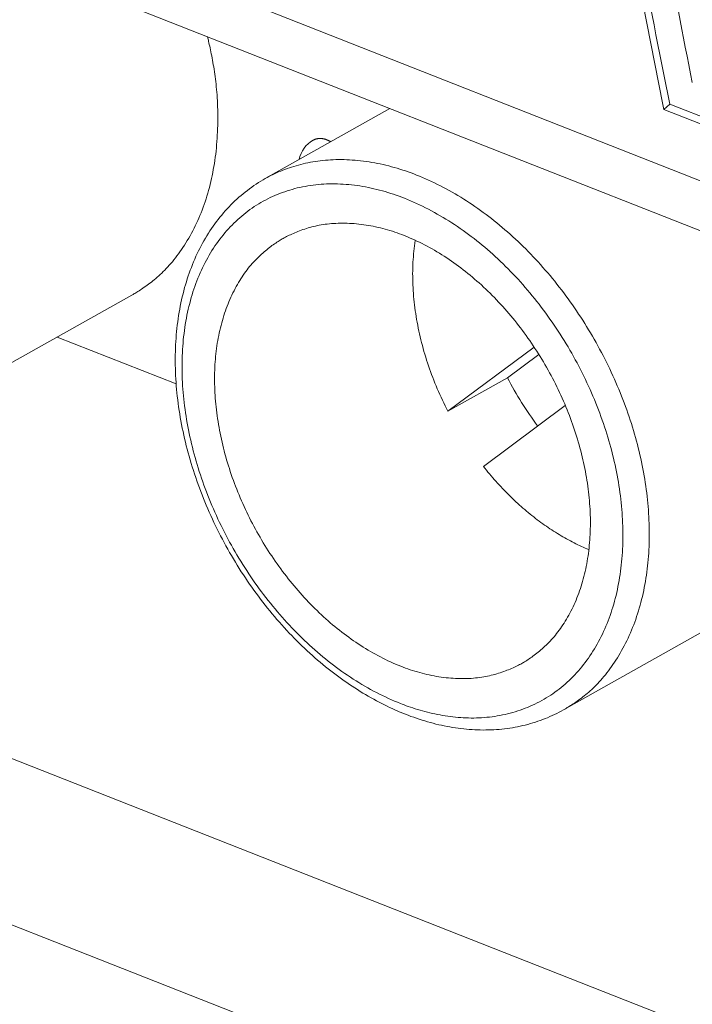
# Model space of a CAD drawing. Header units: inches. Extents: x 0 to 841, y 0 to 594.
# Tile 79 of 129: x 462.59 to 469.77, y 425.44 to 435.94. Entities that reach past the tile are written whole.
import ezdxf

# ---------------------------------------------------------------- set-up
doc = ezdxf.new("R2010")
doc.units = ezdxf.units.IN
doc.header["$LTSCALE"] = 46.255
doc.header["$MEASUREMENT"] = 0
doc.layers.get('0').update_dxf_attribs({"lineweight": 0})

msp = doc.modelspace()

# ---------------------------------------------------------------- linework, layer by layer
at = {"color": 7, "linetype": 'Continuous'}
for p, q in [((454.7503, 440.1605), (485.6008, 428.0269)), ((485.7218, 427.4461), (455.1126, 439.4848)), ((469.4626, 434.9806), (469.5244, 435.0376)), ((469.5244, 435.0376), (471.7876, 434.1475)), ((466.5378, 434.9913), (465.2079, 434.2445)), ((469.4626, 434.9806), (471.8053, 434.0593)), ((463.7847, 433.0014), (461.0479, 431.4647)), ((464.2572, 432.0547), (462.9879, 432.554)), ((468.0759, 432.4461), (467.1566, 431.7613)), ((468.1267, 432.3672), (467.7931, 432.1187)), ((467.7931, 432.1187), (467.1566, 431.7613)), ((467.5347, 431.174), (468.4089, 431.8251)), ((455.395, 430.8513), (486.0561, 418.7923)), ((471.1271, 430.1136), (468.3903, 428.5769))]:
    msp.add_line(p, q, dxfattribs=at)
at = {"color": 9, "linetype": 'Continuous'}
msp.add_line((486.0414, 417.0256), (455.3803, 429.0847), dxfattribs=at)
at = {"color": 7, "linetype": 'Continuous'}
for points in [[(464.5915, 435.7574), (464.5931, 435.7507), (464.5951, 435.7421), (464.5975, 435.7317), (464.6003, 435.7196), (464.6034, 435.7058), (464.6067, 435.6906), (464.6104, 435.6741), (464.6142, 435.6562), (464.6182, 435.6373), (464.6224, 435.6173), (464.6267, 435.5965), (464.6311, 435.5748), (464.6355, 435.5525), (464.6399, 435.5296), (464.6442, 435.5063), (464.6486, 435.4826), (464.6528, 435.4585), (464.657, 435.4341), (464.661, 435.4094), (464.6649, 435.3842), (464.6687, 435.3585), (464.6724, 435.3325), (464.6759, 435.3059), (464.6792, 435.2789), (464.6823, 435.2514), (464.6852, 435.2233), (464.688, 435.1947), (464.6905, 435.1656), (464.6927, 435.1358), (464.6947, 435.1055), (464.6965, 435.0745), (464.6979, 435.043), (464.6991, 435.0109), (464.7, 434.9784), (464.7006, 434.9454), (464.7009, 434.9121), (464.7009, 434.8785), (464.7006, 434.8447), (464.6999, 434.8107), (464.6989, 434.7765), (464.6976, 434.7422), (464.6959, 434.7079), (464.6939, 434.6736), (464.6915, 434.6394), (464.6887, 434.6053), (464.6856, 434.5714), (464.6821, 434.5376), (464.6782, 434.5041), (464.6739, 434.4707), (464.6693, 434.4376), (464.6643, 434.4046), (464.6589, 434.3719), (464.6532, 434.3394), (464.6471, 434.307), (464.6406, 434.2749), (464.6337, 434.2431), (464.6265, 434.2114), (464.6188, 434.18), (464.6109, 434.1488), (464.6025, 434.1179), (464.5938, 434.0873), (464.5847, 434.0568), (464.5753, 434.0267), (464.5655, 433.9968), (464.5553, 433.9672), (464.5447, 433.9378), (464.5338, 433.9087), (464.5226, 433.8799), (464.5109, 433.8514), (464.499, 433.8232), (464.4866, 433.7952), (464.4739, 433.7676), (464.4609, 433.7403), (464.4475, 433.7133), (464.4337, 433.6866), (464.4196, 433.6602), (464.4052, 433.6341), (464.3905, 433.6085), (464.3755, 433.5832), (464.3602, 433.5583), (464.3447, 433.5339), (464.3291, 433.5099), (464.3132, 433.4864), (464.2973, 433.4635), (464.2812, 433.4411), (464.265, 433.4192), (464.2487, 433.398), (464.2324, 433.3773), (464.2161, 433.3573), (464.1997, 433.338), (464.1835, 433.3193), (464.1672, 433.3013), (464.151, 433.284), (464.1349, 433.2672), (464.1188, 433.2511), (464.1027, 433.2355), (464.0867, 433.2205), (464.0708, 433.206), (464.055, 433.192), (464.0392, 433.1785), (464.0235, 433.1654), (464.0079, 433.1528), (463.9923, 433.1406), (463.9769, 433.1288), (463.9616, 433.1173), (463.9464, 433.1062), (463.9313, 433.0954), (463.9165, 433.0851), (463.902, 433.0751), (463.8879, 433.0656), (463.8743, 433.0566), (463.8612, 433.0481), (463.8488, 433.0401), (463.837, 433.0327), (463.826, 433.0259), (463.8158, 433.0197), (463.8065, 433.0141), (463.7982, 433.0092), (463.7909, 433.005), (463.7848, 433.0015)], [(465.7179, 434.6529), (465.7188, 434.6534), (465.7199, 434.654), (465.7212, 434.6547), (465.7227, 434.6554), (465.7244, 434.6562), (465.7262, 434.6571), (465.7282, 434.658), (465.7303, 434.6589), (465.7326, 434.6599), (465.735, 434.6609), (465.7375, 434.6618), (465.7401, 434.6628), (465.7428, 434.6638), (465.7456, 434.6647), (465.7485, 434.6657), (465.7515, 434.6665), (465.7545, 434.6674), (465.7576, 434.6682), (465.7608, 434.6689), (465.7641, 434.6696), (465.7674, 434.6702), (465.7708, 434.6707), (465.7743, 434.6712), (465.7779, 434.6716), (465.7815, 434.6719), (465.7852, 434.6721), (465.789, 434.6722), (465.7928, 434.6722), (465.7968, 434.6722), (465.8008, 434.672), (465.8049, 434.6717), (465.809, 434.6713), (465.8133, 434.6707), (465.8175, 434.6701), (465.8219, 434.6694), (465.8263, 434.6685), (465.8307, 434.6676), (465.8352, 434.6665), (465.8396, 434.6653), (465.8442, 434.6641), (465.8487, 434.6627), (465.8533, 434.6613), (465.8578, 434.6597), (465.8624, 434.6581), (465.8669, 434.6563)], [(465.8669, 434.6563), (465.8696, 434.6552), (465.8724, 434.6541), (465.8751, 434.653), (465.8777, 434.6518), (465.8804, 434.6506), (465.8831, 434.6493), (465.8857, 434.6481), (465.8883, 434.6468), (465.891, 434.6454), (465.8936, 434.6441), (465.8961, 434.6427), (465.8987, 434.6413), (465.9013, 434.6399), (465.9038, 434.6384), (465.9064, 434.6369)], [(465.2079, 434.2445), (465.1833, 434.2304), (465.1589, 434.2159), (465.1347, 434.2008), (465.1107, 434.1853), (465.0869, 434.1693), (465.0633, 434.1528), (465.04, 434.1359), (465.0169, 434.1185), (464.994, 434.1007), (464.9714, 434.0825), (464.949, 434.0638), (464.927, 434.0447), (464.9052, 434.0252), (464.8837, 434.0053), (464.8625, 433.985), (464.8417, 433.9643), (464.8211, 433.9432), (464.8009, 433.9217), (464.7811, 433.8998), (464.7615, 433.8775), (464.7423, 433.8549), (464.7234, 433.8318), (464.7048, 433.8084), (464.6866, 433.7847), (464.6687, 433.7605), (464.6512, 433.736), (464.634, 433.7111), (464.6171, 433.6859), (464.6006, 433.6603), (464.5845, 433.6344), (464.5687, 433.6081), (464.5532, 433.5814), (464.5381, 433.5545), (464.5234, 433.5271), (464.509, 433.4995), (464.495, 433.4715), (464.4813, 433.4432), (464.4681, 433.4146), (464.4552, 433.3857), (464.4426, 433.3564), (464.4305, 433.3269), (464.4187, 433.2971), (464.4073, 433.267), (464.3962, 433.2365), (464.3856, 433.2058), (464.3753, 433.1749), (464.3655, 433.1436), (464.356, 433.1121), (464.3469, 433.0804), (464.3382, 433.0483), (464.3298, 433.0161), (464.3219, 432.9836), (464.3144, 432.9508), (464.3073, 432.9178), (464.3005, 432.8846), (464.2942, 432.8511), (464.2882, 432.8175), (464.2826, 432.7836), (464.2775, 432.7495), (464.2727, 432.7152), (464.2683, 432.6807), (464.2644, 432.6461), (464.2608, 432.6112), (464.2576, 432.5762), (464.2549, 432.5409), (464.2525, 432.5056), (464.2505, 432.47), (464.249, 432.4343), (464.2478, 432.3984), (464.247, 432.3624), (464.2466, 432.3263), (464.2466, 432.29), (464.2471, 432.2536), (464.2479, 432.2171), (464.2491, 432.1805), (464.2507, 432.1437), (464.2527, 432.1069), (464.2551, 432.0699), (464.2579, 432.0329), (464.2611, 431.9958), (464.2647, 431.9586), (464.2686, 431.9213), (464.273, 431.8839), (464.2777, 431.8465), (464.2829, 431.809), (464.2884, 431.7715), (464.2943, 431.7339), (464.3006, 431.6963), (464.3073, 431.6586), (464.3143, 431.621), (464.3218, 431.5832), (464.3296, 431.5455), (464.3378, 431.5078), (464.3463, 431.47), (464.3553, 431.4323), (464.3646, 431.3945), (464.3743, 431.3568), (464.3844, 431.3191), (464.3948, 431.2814), (464.4056, 431.2437), (464.4167, 431.2061), (464.4282, 431.1685), (464.4401, 431.1309), (464.4523, 431.0934), (464.4649, 431.0559), (464.4779, 431.0185), (464.4911, 430.9812), (464.5048, 430.944), (464.5188, 430.9068), (464.5331, 430.8697), (464.5478, 430.8327), (464.5628, 430.7958), (464.5781, 430.7589), (464.5938, 430.7222), (464.6098, 430.6856), (464.6262, 430.6491), (464.6428, 430.6127), (464.6598, 430.5765), (464.6772, 430.5404), (464.6948, 430.5044), (464.7128, 430.4685), (464.731, 430.4328), (464.7496, 430.3973), (464.7685, 430.3619), (464.7877, 430.3266), (464.8072, 430.2915), (464.827, 430.2566), (464.8471, 430.2219), (464.8675, 430.1874), (464.8882, 430.153), (464.9092, 430.1188), (464.9304, 430.0849), (464.952, 430.0511), (464.9738, 430.0175), (464.9959, 429.9842), (465.0182, 429.951), (465.0409, 429.9181), (465.0638, 429.8854), (465.087, 429.8529), (465.1104, 429.8207), (465.1341, 429.7887), (465.158, 429.757), (465.1822, 429.7255), (465.2066, 429.6942), (465.2313, 429.6633), (465.2562, 429.6325), (465.2813, 429.6021), (465.3067, 429.5719), (465.3323, 429.542), (465.3582, 429.5124), (465.3842, 429.4831), (465.4105, 429.454), (465.4369, 429.4253), (465.4636, 429.3969), (465.4904, 429.3688), (465.5174, 429.341), (465.5445, 429.3136), (465.5718, 429.2866), (465.5992, 429.2599), (465.6267, 429.2336), (465.6543, 429.2077), (465.682, 429.1821), (465.7098, 429.157), (465.7377, 429.1323), (465.7657, 429.108), (465.7936, 429.0841), (465.8217, 429.0607), (465.8498, 429.0376), (465.8779, 429.015), (465.9061, 428.9929), (465.9344, 428.9711), (465.9627, 428.9497), (465.9911, 428.9287), (466.0195, 428.9081), (466.048, 428.8879), (466.0766, 428.8681), (466.1052, 428.8487), (466.1339, 428.8296), (466.1627, 428.8109), (466.1915, 428.7925), (466.2204, 428.7745), (466.2493, 428.7569), (466.2783, 428.7397), (466.3072, 428.7228), (466.3361, 428.7064), (466.3649, 428.6904), (466.3936, 428.6748), (466.4222, 428.6596), (466.4506, 428.6449), (466.4788, 428.6306), (466.5067, 428.6169), (466.5344, 428.6036), (466.5619, 428.5908), (466.589, 428.5785), (466.6157, 428.5667)], [(465.3988, 433.6062), (465.41, 433.6124), (465.422, 433.6188), (465.4346, 433.6253), (465.4479, 433.632), (465.4618, 433.6387), (465.4763, 433.6456), (465.4914, 433.6524), (465.507, 433.6593), (465.5231, 433.6662), (465.5396, 433.673), (465.5566, 433.6797), (465.5739, 433.6864), (465.5916, 433.6929), (465.6097, 433.6992), (465.628, 433.7054), (465.6466, 433.7113), (465.6654, 433.717), (465.6845, 433.7225), (465.7039, 433.7277), (465.7236, 433.7326), (465.7435, 433.7373), (465.7638, 433.7417), (465.7844, 433.7458), (465.8052, 433.7495), (465.8264, 433.753), (465.8479, 433.7561), (465.8697, 433.7589), (465.8919, 433.7614), (465.9144, 433.7634), (465.9373, 433.7652), (465.9605, 433.7665), (465.984, 433.7674), (466.0078, 433.768), (466.032, 433.7682), (466.0563, 433.768), (466.0809, 433.7674), (466.1058, 433.7664), (466.1308, 433.765), (466.1559, 433.7632), (466.1812, 433.761), (466.2066, 433.7585), (466.2321, 433.7555), (466.2576, 433.7522), (466.2832, 433.7484), (466.3088, 433.7443), (466.3344, 433.7397), (466.3599, 433.7348), (466.3855, 433.7294), (466.411, 433.7237), (466.4365, 433.7176), (466.4621, 433.7111), (466.4875, 433.7042), (466.513, 433.6969), (466.5385, 433.6893), (466.5639, 433.6813), (466.5894, 433.6729), (466.6148, 433.6642), (466.6402, 433.6551), (466.6655, 433.6457), (466.6909, 433.6359)], [(466.6527, 429.0426), (466.6255, 429.0535), (466.5984, 429.0648), (466.5712, 429.0766), (466.5442, 429.0887), (466.5172, 429.1013), (466.4902, 429.1142), (466.4633, 429.1275), (466.4365, 429.1412), (466.4098, 429.1553), (466.3831, 429.1698), (466.3566, 429.1846), (466.3302, 429.1997), (466.3039, 429.2152), (466.2777, 429.231), (466.2516, 429.2472), (466.2257, 429.2636), (466.1999, 429.2804), (466.1743, 429.2975), (466.1488, 429.3149), (466.1235, 429.3327), (466.0983, 429.3507), (466.0732, 429.3691), (466.0483, 429.3878), (466.0235, 429.4067), (465.9988, 429.426), (465.9743, 429.4456), (465.9499, 429.4655), (465.9257, 429.4857), (465.9016, 429.5063), (465.8776, 429.5271), (465.8538, 429.5482), (465.8302, 429.5696), (465.8066, 429.5913), (465.7832, 429.6133), (465.76, 429.6356), (465.737, 429.6582), (465.714, 429.681), (465.6913, 429.7041), (465.6687, 429.7275), (465.6463, 429.7512), (465.6241, 429.7751), (465.602, 429.7993), (465.5802, 429.8238), (465.5585, 429.8485), (465.537, 429.8734), (465.5157, 429.8986), (465.4945, 429.924), (465.4736, 429.9497), (465.4529, 429.9756), (465.4324, 430.0017), (465.4121, 430.028), (465.392, 430.0546), (465.3721, 430.0814), (465.3525, 430.1084), (465.333, 430.1356), (465.3138, 430.163), (465.2948, 430.1906), (465.2761, 430.2183), (465.2576, 430.2463), (465.2393, 430.2745), (465.2212, 430.3028), (465.2034, 430.3313), (465.1859, 430.36), (465.1686, 430.3889), (465.1515, 430.4179), (465.1347, 430.447), (465.1181, 430.4763), (465.1018, 430.5058), (465.0858, 430.5354), (465.0701, 430.5652), (465.0546, 430.595), (465.0393, 430.625), (465.0244, 430.6552), (465.0097, 430.6854), (464.9953, 430.7158), (464.9812, 430.7462), (464.9673, 430.7768), (464.9538, 430.8075), (464.9405, 430.8383), (464.9275, 430.8691), (464.9148, 430.9), (464.9025, 430.931), (464.8904, 430.9621), (464.8786, 430.9933), (464.8671, 431.0245), (464.8559, 431.0557), (464.845, 431.087), (464.8344, 431.1184), (464.8241, 431.1498), (464.8142, 431.1812), (464.8045, 431.2126), (464.7952, 431.2441), (464.7862, 431.2756), (464.7775, 431.3071), (464.7691, 431.3386), (464.7611, 431.3701), (464.7533, 431.4016), (464.7459, 431.433), (464.7388, 431.4645), (464.7321, 431.4959), (464.7256, 431.5273), (464.7195, 431.5587), (464.7137, 431.5901), (464.7083, 431.6214), (464.7032, 431.6526), (464.6984, 431.6838), (464.6939, 431.7149), (464.6898, 431.746), (464.686, 431.777), (464.6825, 431.808), (464.6794, 431.8388), (464.6766, 431.8696), (464.6742, 431.9003), (464.672, 431.9309), (464.6703, 431.9613), (464.6688, 431.9917), (464.6677, 432.022), (464.6669, 432.0522), (464.6665, 432.0822), (464.6664, 432.1122), (464.6666, 432.142), (464.6672, 432.1716), (464.6681, 432.2012), (464.6694, 432.2306), (464.671, 432.2598), (464.6729, 432.2889), (464.6752, 432.3179), (464.6778, 432.3467), (464.6807, 432.3753), (464.684, 432.4037), (464.6876, 432.432), (464.6916, 432.4601), (464.6959, 432.4881), (464.7005, 432.5158), (464.7054, 432.5434), (464.7107, 432.5707), (464.7164, 432.5979), (464.7223, 432.6248), (464.7286, 432.6516), (464.7353, 432.6781), (464.7422, 432.7045), (464.7495, 432.7306), (464.7572, 432.7564), (464.7651, 432.7821), (464.7734, 432.8075), (464.782, 432.8327), (464.791, 432.8576), (464.8003, 432.8823), (464.8099, 432.9067), (464.8198, 432.9309), (464.83, 432.9548), (464.8406, 432.9785), (464.8515, 433.0018), (464.8626, 433.0248), (464.874, 433.0475), (464.8857, 433.0699), (464.8976, 433.0919), (464.9097, 433.1135), (464.922, 433.1347), (464.9345, 433.1555), (464.9472, 433.1758), (464.9601, 433.1957), (464.9731, 433.2151), (464.9863, 433.2341), (464.9995, 433.2525), (465.0129, 433.2704), (465.0264, 433.2878), (465.04, 433.3047), (465.0536, 433.3212), (465.0674, 433.3371), (465.0812, 433.3526), (465.0951, 433.3677), (465.1091, 433.3823), (465.1231, 433.3965), (465.1372, 433.4103), (465.1514, 433.4237), (465.1655, 433.4368), (465.1798, 433.4494), (465.194, 433.4618), (465.2083, 433.4738), (465.2226, 433.4854), (465.2369, 433.4967), (465.2511, 433.5077), (465.2651, 433.5183), (465.279, 433.5285), (465.2927, 433.5383), (465.3062, 433.5477), (465.3193, 433.5567), (465.3321, 433.5652), (465.3445, 433.5733), (465.3564, 433.5809), (465.3679, 433.588), (465.3788, 433.5946), (465.3891, 433.6006), (465.3988, 433.6062)], [(466.6909, 433.6359), (466.7181, 433.625), (466.7452, 433.6136), (466.7724, 433.6019), (466.7994, 433.5897), (466.8265, 433.5772), (466.8534, 433.5643), (466.8803, 433.5509), (466.9071, 433.5372), (466.9338, 433.5231), (466.9605, 433.5087), (466.987, 433.4939), (467.0134, 433.4788), (467.0397, 433.4633), (467.0659, 433.4474), (467.092, 433.4313), (467.1179, 433.4148), (467.1437, 433.398), (467.1693, 433.3809), (467.1948, 433.3635), (467.2201, 433.3458), (467.2454, 433.3277), (467.2704, 433.3094), (467.2954, 433.2907), (467.3201, 433.2717), (467.3448, 433.2524), (467.3693, 433.2328), (467.3937, 433.2129), (467.4179, 433.1927), (467.442, 433.1722), (467.466, 433.1514), (467.4898, 433.1303), (467.5135, 433.1088), (467.537, 433.0871), (467.5604, 433.0651), (467.5836, 433.0428), (467.6067, 433.0203), (467.6296, 432.9974), (467.6523, 432.9743), (467.6749, 432.9509), (467.6973, 432.9273), (467.7195, 432.9033), (467.7416, 432.8791), (467.7634, 432.8547), (467.7851, 432.83), (467.8066, 432.8051), (467.8279, 432.7799), (467.8491, 432.7544), (467.87, 432.7288), (467.8907, 432.7029), (467.9112, 432.6768), (467.9315, 432.6504), (467.9516, 432.6238), (467.9715, 432.5971), (467.9911, 432.5701), (468.0106, 432.5429), (468.0298, 432.5155), (468.0488, 432.4879), (468.0675, 432.4601), (468.086, 432.4321), (468.1043, 432.404), (468.1224, 432.3756), (468.1402, 432.3471), (468.1577, 432.3184), (468.1751, 432.2896), (468.1921, 432.2606), (468.2089, 432.2314), (468.2255, 432.2021), (468.2418, 432.1726), (468.2578, 432.143), (468.2736, 432.1133), (468.2891, 432.0834), (468.3043, 432.0534), (468.3192, 432.0233), (468.3339, 431.993), (468.3483, 431.9627), (468.3624, 431.9322), (468.3763, 431.9016), (468.3898, 431.871), (468.4031, 431.8402), (468.4161, 431.8094), (468.4288, 431.7784), (468.4412, 431.7474), (468.4532, 431.7163), (468.465, 431.6852), (468.4765, 431.654), (468.4877, 431.6227), (468.4986, 431.5914), (468.5092, 431.5601), (468.5195, 431.5287), (468.5294, 431.4973), (468.5391, 431.4658), (468.5484, 431.4343), (468.5574, 431.4029), (468.5661, 431.3714), (468.5745, 431.3399), (468.5825, 431.3084), (468.5903, 431.2769), (468.5977, 431.2454), (468.6048, 431.214), (468.6115, 431.1825), (468.618, 431.1511), (468.6241, 431.1197), (468.6299, 431.0884), (468.6353, 431.0571), (468.6405, 431.0258), (468.6452, 430.9946), (468.6497, 430.9635), (468.6538, 430.9324), (468.6576, 430.9014), (468.6611, 430.8705), (468.6642, 430.8396), (468.667, 430.8089), (468.6694, 430.7782), (468.6716, 430.7476), (468.6733, 430.7171), (468.6748, 430.6867), (468.6759, 430.6564), (468.6767, 430.6263), (468.6771, 430.5962), (468.6772, 430.5663), (468.677, 430.5365), (468.6764, 430.5068), (468.6755, 430.4773), (468.6742, 430.4479), (468.6726, 430.4186), (468.6707, 430.3895), (468.6684, 430.3606), (468.6658, 430.3318), (468.6629, 430.3032), (468.6596, 430.2747), (468.656, 430.2464), (468.652, 430.2183), (468.6478, 430.1904), (468.6431, 430.1627), (468.6382, 430.1351), (468.6329, 430.1077), (468.6272, 430.0806), (468.6213, 430.0536), (468.615, 430.0269), (468.6083, 430.0003), (468.6014, 429.974), (468.5941, 429.9479), (468.5864, 429.922), (468.5785, 429.8964), (468.5702, 429.871), (468.5616, 429.8458), (468.5526, 429.8209), (468.5433, 429.7962), (468.5337, 429.7717), (468.5238, 429.7476), (468.5136, 429.7236), (468.503, 429.7), (468.4922, 429.6767), (468.481, 429.6536), (468.4696, 429.6309), (468.458, 429.6086), (468.4461, 429.5866), (468.4339, 429.565), (468.4216, 429.5438), (468.4091, 429.523), (468.3964, 429.5026), (468.3835, 429.4827), (468.3705, 429.4633), (468.3574, 429.4444), (468.3441, 429.4259), (468.3307, 429.408), (468.3172, 429.3906), (468.3036, 429.3737), (468.29, 429.3573), (468.2762, 429.3413), (468.2624, 429.3258), (468.2485, 429.3108), (468.2345, 429.2962), (468.2205, 429.282), (468.2064, 429.2681), (468.1922, 429.2547), (468.1781, 429.2417), (468.1638, 429.229), (468.1496, 429.2167), (468.1353, 429.2047), (468.121, 429.193), (468.1068, 429.1817), (468.0926, 429.1707), (468.0785, 429.1601), (468.0646, 429.1499), (468.0509, 429.1401), (468.0374, 429.1307), (468.0243, 429.1217), (468.0115, 429.1132), (467.9991, 429.1052), (467.9872, 429.0976), (467.9757, 429.0905), (467.9648, 429.0839), (467.9545, 429.0778), (467.9448, 429.0723)], [(466.8082, 433.5852), (466.8039, 433.5566), (466.7999, 433.5277), (466.7963, 433.4987), (466.7931, 433.4695), (466.7902, 433.4401), (466.7878, 433.4106), (466.7856, 433.3809), (466.7839, 433.3512), (466.7825, 433.3213), (466.7815, 433.2913), (466.7808, 433.2612), (466.7805, 433.231), (466.7806, 433.2008), (466.7809, 433.1705), (466.7817, 433.1401), (466.7828, 433.1097), (466.7842, 433.0793), (466.786, 433.0488), (466.7881, 433.0183), (466.7906, 432.9877), (466.7934, 432.9571), (466.7966, 432.9265), (466.8001, 432.8958), (466.8039, 432.8651), (466.8081, 432.8344), (466.8126, 432.8036), (466.8174, 432.7727), (466.8226, 432.7419), (466.8281, 432.711), (466.834, 432.6801), (466.8401, 432.6491), (466.8467, 432.6181), (466.8535, 432.5871), (466.8607, 432.556), (466.8682, 432.525), (466.876, 432.4939), (466.8841, 432.4629), (466.8926, 432.4318), (466.9014, 432.4008), (466.9105, 432.3698), (466.9199, 432.3388), (466.9296, 432.3078), (466.9396, 432.2769), (466.95, 432.2461), (466.9606, 432.2153), (466.9716, 432.1845), (466.9828, 432.1538), (466.9944, 432.1232), (467.0063, 432.0927), (467.0185, 432.0622), (467.0309, 432.0317), (467.0437, 432.0014), (467.0568, 431.9711), (467.0701, 431.9409), (467.0838, 431.9108), (467.0978, 431.8807), (467.112, 431.8507), (467.1266, 431.8209), (467.1415, 431.7911), (467.1566, 431.7613)], [(467.5347, 431.174), (467.551, 431.1535), (467.5674, 431.1332), (467.584, 431.1131), (467.6006, 431.0932), (467.6174, 431.0734), (467.6343, 431.0537), (467.6513, 431.0342), (467.6684, 431.0149), (467.6857, 430.9958), (467.703, 430.9768), (467.7205, 430.958), (467.7381, 430.9393), (467.7558, 430.9208), (467.7737, 430.9025), (467.7916, 430.8844), (467.8097, 430.8664), (467.8279, 430.8486), (467.8462, 430.8309), (467.8646, 430.8135), (467.883, 430.7962), (467.9016, 430.7791), (467.9203, 430.7622), (467.939, 430.7455), (467.9579, 430.7291), (467.9768, 430.7128), (467.9957, 430.6967), (468.0147, 430.6809), (468.0338, 430.6653), (468.0529, 430.6499), (468.072, 430.6347), (468.0912, 430.6198), (468.1104, 430.6051), (468.1297, 430.5907), (468.149, 430.5765), (468.1683, 430.5625), (468.1877, 430.5487), (468.2071, 430.5352), (468.2265, 430.5219), (468.246, 430.5088), (468.2656, 430.496), (468.2852, 430.4833), (468.3048, 430.4709), (468.3245, 430.4587), (468.3442, 430.4467), (468.364, 430.4349), (468.3838, 430.4234), (468.4037, 430.412), (468.4236, 430.4009), (468.4435, 430.39), (468.4634, 430.3793), (468.4833, 430.3689), (468.5032, 430.3587), (468.5231, 430.3488), (468.5429, 430.3391), (468.5626, 430.3297), (468.5823, 430.3205), (468.6019, 430.3116), (468.6214, 430.303), (468.6408, 430.2947), (468.6601, 430.2866)], [(467.9448, 429.0723), (467.9336, 429.0661), (467.9216, 429.0597), (467.909, 429.0532), (467.8957, 429.0465), (467.8818, 429.0397), (467.8673, 429.0329), (467.8522, 429.026), (467.8366, 429.0191), (467.8205, 429.0123), (467.804, 429.0055), (467.787, 428.9987), (467.7697, 428.9921), (467.752, 428.9856), (467.7339, 428.9792), (467.7156, 428.9731), (467.697, 428.9672), (467.6782, 428.9615), (467.6591, 428.956), (467.6397, 428.9508), (467.62, 428.9458), (467.6001, 428.9412), (467.5798, 428.9368), (467.5593, 428.9327), (467.5384, 428.9289), (467.5172, 428.9255), (467.4957, 428.9223), (467.4739, 428.9195), (467.4517, 428.9171), (467.4292, 428.915), (467.4064, 428.9133), (467.3831, 428.912), (467.3596, 428.911), (467.3358, 428.9105), (467.3116, 428.9103), (467.2873, 428.9105), (467.2627, 428.9111), (467.2378, 428.9121), (467.2128, 428.9135), (467.1877, 428.9152), (467.1624, 428.9174), (467.137, 428.92), (467.1115, 428.9229), (467.086, 428.9263), (467.0604, 428.93), (467.0348, 428.9342), (467.0092, 428.9387), (466.9837, 428.9437), (466.9581, 428.949), (466.9326, 428.9548), (466.9071, 428.9609), (466.8816, 428.9674), (466.8561, 428.9743), (466.8306, 428.9815), (466.8051, 428.9891), (466.7797, 428.9971), (466.7543, 429.0055), (466.7288, 429.0142), (466.7034, 429.0233), (466.6781, 429.0328), (466.6527, 429.0426)], [(466.7035, 428.5304), (466.7329, 428.519), (466.7624, 428.508), (466.7919, 428.4974), (466.8214, 428.4871), (466.851, 428.4772), (466.8805, 428.4678), (466.9101, 428.4587), (466.9397, 428.45), (466.9692, 428.4417), (466.9988, 428.4337), (467.0285, 428.4262), (467.0581, 428.4191), (467.0878, 428.4124), (467.1174, 428.4062), (467.1471, 428.4003), (467.1769, 428.3948), (467.2066, 428.3898), (467.2363, 428.3852), (467.266, 428.381), (467.2957, 428.3772), (467.3254, 428.3738), (467.355, 428.3709), (467.3846, 428.3684), (467.4141, 428.3663), (467.4436, 428.3646), (467.473, 428.3634), (467.5023, 428.3626), (467.5315, 428.3622), (467.5607, 428.3623), (467.5897, 428.3628), (467.6186, 428.3637), (467.6474, 428.3651), (467.6761, 428.3669), (467.7047, 428.3692), (467.7331, 428.3719), (467.7614, 428.375), (467.7896, 428.3785), (467.8176, 428.3825), (467.8455, 428.3869), (467.8732, 428.3918), (467.9008, 428.3971), (467.9283, 428.4028), (467.9556, 428.4089), (467.9827, 428.4155), (468.0097, 428.4225), (468.0366, 428.43), (468.0632, 428.4378), (468.0897, 428.4461), (468.116, 428.4548), (468.1421, 428.4639), (468.168, 428.4735), (468.1937, 428.4834), (468.2191, 428.4937), (468.2443, 428.5045), (468.2693, 428.5156), (468.2941, 428.5271), (468.3185, 428.539), (468.3427, 428.5512), (468.3666, 428.5639), (468.3903, 428.5769)]]:
    msp.add_lwpolyline(points, dxfattribs=at)
at = {"color": 9, "linetype": 'Continuous'}
for points in [[(466.823, 434.2815), (466.7932, 434.293), (466.7635, 434.3041), (466.7337, 434.3149), (466.7039, 434.3252), (466.674, 434.3351), (466.6442, 434.3446), (466.6144, 434.3538), (466.5845, 434.3625), (466.5546, 434.3708), (466.5247, 434.3787), (466.4948, 434.3861), (466.4649, 434.3931), (466.4349, 434.3998), (466.4049, 434.4059), (466.375, 434.4117), (466.345, 434.417), (466.3149, 434.4219), (466.285, 434.4263), (466.255, 434.4303), (466.2251, 434.4339), (466.1953, 434.437), (466.1655, 434.4397), (466.1359, 434.4419), (466.1064, 434.4437), (466.0771, 434.445), (466.0479, 434.4459), (466.0188, 434.4464), (465.99, 434.4464), (465.9615, 434.446), (465.9331, 434.4451), (465.905, 434.4438), (465.8772, 434.442), (465.8496, 434.4398), (465.8222, 434.4372), (465.7951, 434.4341), (465.7683, 434.4306), (465.7417, 434.4267), (465.7153, 434.4224), (465.6892, 434.4177), (465.6633, 434.4126), (465.6377, 434.4071), (465.6123, 434.4013), (465.5871, 434.395), (465.5622, 434.3884), (465.5375, 434.3814), (465.5131, 434.3741), (465.4888, 434.3664), (465.4649, 434.3584), (465.4413, 434.3501), (465.418, 434.3415), (465.395, 434.3327), (465.3724, 434.3236), (465.3503, 434.3143), (465.3285, 434.3048), (465.3072, 434.2951), (465.2863, 434.2852), (465.2659, 434.2752), (465.246, 434.2651), (465.2267, 434.2548), (465.2079, 434.2445)], [(468.3903, 428.5769), (468.3963, 428.5803), (468.4034, 428.5845), (468.4116, 428.5893), (468.4208, 428.5948), (468.431, 428.601), (468.4419, 428.6078), (468.4536, 428.6151), (468.4661, 428.6231), (468.4791, 428.6315), (468.4927, 428.6405), (468.5067, 428.65), (468.5212, 428.6599), (468.536, 428.6702), (468.551, 428.6809), (468.5662, 428.692), (468.5815, 428.7035), (468.5969, 428.7153), (468.6124, 428.7274), (468.6281, 428.74), (468.6437, 428.7531), (468.6595, 428.7665), (468.6754, 428.7805), (468.6913, 428.795), (468.7073, 428.81), (468.7233, 428.8255), (468.7394, 428.8416), (468.7556, 428.8584), (468.7718, 428.8757), (468.7881, 428.8937), (468.8044, 428.9123), (468.8207, 428.9317), (468.8371, 428.9517), (468.8534, 428.9723), (468.8697, 428.9936), (468.8859, 429.0154), (468.9021, 429.0379), (468.9181, 429.0608), (468.934, 429.0843), (468.9497, 429.1083), (468.9652, 429.1328), (468.9804, 429.1576), (468.9955, 429.183), (469.0102, 429.2087), (469.0247, 429.2347), (469.0388, 429.2611), (469.0526, 429.2879), (469.0661, 429.3149), (469.0791, 429.3423), (469.0919, 429.37), (469.1042, 429.3979), (469.1162, 429.4262), (469.1279, 429.4547), (469.1392, 429.4836), (469.1501, 429.5127), (469.1607, 429.5421), (469.1709, 429.5718), (469.1807, 429.6017), (469.1902, 429.6319), (469.1993, 429.6624), (469.208, 429.6931), (469.2164, 429.724), (469.2244, 429.7552), (469.232, 429.7867), (469.2393, 429.8184), (469.2461, 429.8503), (469.2526, 429.8824), (469.2588, 429.9148), (469.2645, 429.9474), (469.2699, 429.9802), (469.2749, 430.0132), (469.2796, 430.0464), (469.2838, 430.0797), (469.2877, 430.1133), (469.2912, 430.1471), (469.2944, 430.1811), (469.2971, 430.2152), (469.2995, 430.2495), (469.3015, 430.284), (469.3031, 430.3186), (469.3044, 430.3534), (469.3052, 430.3883), (469.3057, 430.4234), (469.3059, 430.4587), (469.3056, 430.494), (469.305, 430.5295), (469.304, 430.5652), (469.3026, 430.6009), (469.3008, 430.6368), (469.2987, 430.6728), (469.2962, 430.7089), (469.2933, 430.745), (469.2901, 430.7813), (469.2864, 430.8177), (469.2824, 430.8542), (469.2781, 430.8907), (469.2733, 430.9273), (469.2682, 430.964), (469.2627, 431.0007), (469.2569, 431.0375), (469.2507, 431.0744), (469.2441, 431.1113), (469.2372, 431.1482), (469.2299, 431.1852), (469.2222, 431.2222), (469.2142, 431.2592), (469.2058, 431.2963), (469.197, 431.3334), (469.1879, 431.3704), (469.1785, 431.4075), (469.1687, 431.4446), (469.1585, 431.4817), (469.148, 431.5187), (469.1371, 431.5558), (469.1259, 431.5928), (469.1143, 431.6298), (469.1024, 431.6668), (469.0901, 431.7037), (469.0775, 431.7406), (469.0646, 431.7774), (469.0513, 431.8142), (469.0377, 431.8509), (469.0238, 431.8875), (469.0095, 431.9241), (468.9949, 431.9606), (468.98, 431.997), (468.9647, 432.0333), (468.9491, 432.0695), (468.9332, 432.1057), (468.917, 432.1417), (468.9005, 432.1776), (468.8837, 432.2134), (468.8665, 432.2491), (468.849, 432.2847), (468.8313, 432.3201), (468.8132, 432.3554), (468.7948, 432.3905), (468.7762, 432.4255), (468.7572, 432.4604), (468.7379, 432.4951), (468.7184, 432.5296), (468.6986, 432.564), (468.6784, 432.5982), (468.6581, 432.6322), (468.6374, 432.666), (468.6164, 432.6997), (468.5952, 432.7331), (468.5737, 432.7664), (468.552, 432.7994), (468.53, 432.8323), (468.5077, 432.8649), (468.4852, 432.8974), (468.4624, 432.9296), (468.4394, 432.9615), (468.4161, 432.9933), (468.3926, 433.0248), (468.3689, 433.0561), (468.3449, 433.0871), (468.3207, 433.1179), (468.2962, 433.1484), (468.2716, 433.1787), (468.2467, 433.2087), (468.2216, 433.2384), (468.1962, 433.2679), (468.1707, 433.297), (468.145, 433.3259), (468.1191, 433.3546), (468.0929, 433.3829), (468.0666, 433.4109), (468.0401, 433.4387), (468.0134, 433.4661), (467.9865, 433.4933), (467.9594, 433.5201), (467.9322, 433.5466), (467.9048, 433.5728), (467.8772, 433.5987), (467.8495, 433.6242), (467.8216, 433.6494), (467.7935, 433.6743), (467.7653, 433.6989), (467.737, 433.7231), (467.7085, 433.747), (467.6798, 433.7705), (467.6511, 433.7937), (467.6222, 433.8165), (467.5931, 433.839), (467.5639, 433.8611), (467.5345, 433.8829), (467.505, 433.9043), (467.4754, 433.9254), (467.4456, 433.9461), (467.4156, 433.9665), (467.3856, 433.9865), (467.3553, 434.0062), (467.3249, 434.0255), (467.2944, 434.0444), (467.2637, 434.063), (467.2329, 434.0812), (467.2019, 434.0991), (467.1708, 434.1166), (467.1396, 434.1337), (467.1083, 434.1504), (467.0769, 434.1666), (467.0454, 434.1825), (467.0138, 434.198), (466.9821, 434.213), (466.9504, 434.2276), (466.9186, 434.2418), (466.8868, 434.2555), (466.8549, 434.2687), (466.823, 434.2815)], [(466.6942, 434.0334), (466.6646, 434.0448), (466.635, 434.0558), (466.6054, 434.0664), (466.5757, 434.0766), (466.546, 434.0864), (466.5163, 434.0958), (466.4866, 434.1047), (466.4569, 434.1132), (466.4272, 434.1212), (466.3974, 434.1288), (466.3676, 434.136), (466.3378, 434.1427), (466.308, 434.149), (466.2781, 434.1548), (466.2483, 434.1601), (466.2184, 434.165), (466.1885, 434.1694), (466.1587, 434.1734), (466.1288, 434.1768), (466.0989, 434.1798), (466.0691, 434.1823), (466.0394, 434.1844), (466.0097, 434.1859), (465.98, 434.187), (465.9505, 434.1876), (465.921, 434.1877), (465.8916, 434.1873), (465.8623, 434.1864), (465.8331, 434.185), (465.8041, 434.1831), (465.7752, 434.1807), (465.7464, 434.1778), (465.7178, 434.1744), (465.6894, 434.1705), (465.6611, 434.1661), (465.633, 434.1612), (465.605, 434.1558), (465.5772, 434.1499), (465.5496, 434.1435), (465.5222, 434.1366), (465.495, 434.1292), (465.468, 434.1214), (465.4411, 434.113), (465.4145, 434.1041), (465.3881, 434.0947), (465.362, 434.0848), (465.336, 434.0745), (465.3103, 434.0636), (465.2848, 434.0523), (465.2596, 434.0405), (465.2346, 434.0282), (465.2099, 434.0154), (465.1854, 434.0021), (465.1612, 433.9884), (465.1372, 433.9742), (465.1136, 433.9595), (465.0902, 433.9444), (465.067, 433.9288), (465.0442, 433.9127), (465.0217, 433.8962), (464.9995, 433.8792), (464.9775, 433.8618), (464.9559, 433.8439), (464.9346, 433.8256), (464.9136, 433.8069), (464.8929, 433.7877), (464.8726, 433.7681), (464.8525, 433.748), (464.8328, 433.7276), (464.8134, 433.7067), (464.7944, 433.6854), (464.7757, 433.6638), (464.7574, 433.6417), (464.7394, 433.6192), (464.7217, 433.5963), (464.7044, 433.573), (464.6875, 433.5494), (464.6709, 433.5254), (464.6546, 433.501), (464.6388, 433.4762), (464.6233, 433.4511), (464.6082, 433.4256), (464.5934, 433.3998), (464.579, 433.3736), (464.565, 433.3471), (464.5514, 433.3202), (464.5381, 433.293), (464.5252, 433.2655), (464.5127, 433.2377), (464.5006, 433.2096), (464.4889, 433.1811), (464.4775, 433.1524), (464.4665, 433.1234), (464.456, 433.0941), (464.4458, 433.0644), (464.436, 433.0346), (464.4266, 433.0044), (464.4176, 432.974), (464.409, 432.9433), (464.4007, 432.9123), (464.3929, 432.8811), (464.3855, 432.8497), (464.3784, 432.818), (464.3718, 432.7861), (464.3655, 432.7539), (464.3596, 432.7215), (464.3542, 432.6889), (464.3491, 432.6561), (464.3445, 432.6231), (464.3402, 432.5898), (464.3363, 432.5564), (464.3328, 432.5228), (464.3297, 432.489), (464.3271, 432.455), (464.3248, 432.4208), (464.3229, 432.3865), (464.3214, 432.352), (464.3203, 432.3173), (464.3196, 432.2825), (464.3193, 432.2475), (464.3194, 432.2124), (464.3199, 432.1772), (464.3208, 432.1418), (464.3221, 432.1063), (464.3238, 432.0706), (464.3258, 432.0349), (464.3283, 431.9991), (464.3312, 431.9631), (464.3344, 431.927), (464.338, 431.8909), (464.3421, 431.8547), (464.3465, 431.8183), (464.3513, 431.782), (464.3565, 431.7455), (464.3621, 431.709), (464.3681, 431.6724), (464.3744, 431.6358), (464.3812, 431.5991), (464.3883, 431.5624), (464.3958, 431.5256), (464.4037, 431.4888), (464.412, 431.452), (464.4206, 431.4152), (464.4296, 431.3783), (464.439, 431.3415), (464.4488, 431.3047), (464.4589, 431.2678), (464.4695, 431.231), (464.4803, 431.1942), (464.4916, 431.1574), (464.5032, 431.1207), (464.5152, 431.084), (464.5275, 431.0473), (464.5402, 431.0107), (464.5532, 430.9741), (464.5667, 430.9376), (464.5804, 430.9011), (464.5945, 430.8648), (464.609, 430.8285), (464.6238, 430.7923), (464.6389, 430.7562), (464.6544, 430.7202), (464.6702, 430.6843), (464.6863, 430.6485), (464.7028, 430.6128), (464.7196, 430.5773), (464.7368, 430.5418), (464.7542, 430.5065), (464.772, 430.4714), (464.7901, 430.4364), (464.8085, 430.4015), (464.8272, 430.3668), (464.8463, 430.3323), (464.8656, 430.298), (464.8852, 430.2638), (464.9052, 430.2297), (464.9254, 430.1959), (464.946, 430.1623), (464.9668, 430.1288), (464.9879, 430.0956), (465.0093, 430.0625), (465.031, 430.0297), (465.0529, 429.9971), (465.0751, 429.9647), (465.0976, 429.9325), (465.1204, 429.9005), (465.1434, 429.8688), (465.1667, 429.8374), (465.1902, 429.8062), (465.214, 429.7752), (465.2381, 429.7445), (465.2623, 429.714), (465.2869, 429.6838), (465.3116, 429.6539), (465.3366, 429.6243), (465.3618, 429.595), (465.3873, 429.5659), (465.413, 429.5371), (465.4388, 429.5087), (465.4649, 429.4805), (465.4912, 429.4527), (465.5178, 429.4251), (465.5445, 429.3979), (465.5714, 429.371), (465.5985, 429.3444), (465.6258, 429.3181), (465.6532, 429.2922), (465.6809, 429.2666), (465.7087, 429.2414), (465.7367, 429.2165), (465.7649, 429.192), (465.7932, 429.1678), (465.8217, 429.144), (465.8504, 429.1205), (465.8792, 429.0974), (465.9082, 429.0746), (465.9374, 429.0522), (465.9667, 429.0302), (465.9962, 429.0086), (466.0259, 428.9873), (466.0557, 428.9664), (466.0857, 428.9458), (466.1159, 428.9256), (466.1463, 428.9058), (466.1768, 428.8864), (466.2075, 428.8674), (466.2383, 428.8487), (466.2693, 428.8304), (466.3004, 428.8125), (466.3317, 428.7951), (466.3631, 428.7781), (466.3946, 428.7614), (466.4262, 428.7453), (466.4579, 428.7295), (466.4896, 428.7143), (466.5215, 428.6995), (466.5534, 428.6851), (466.5853, 428.6713), (466.6173, 428.6579), (466.6494, 428.6451)], [(466.7331, 428.6139), (466.7577, 428.6054), (466.7825, 428.5971), (466.8077, 428.589), (466.8332, 428.5811), (466.8589, 428.5735), (466.8849, 428.5662), (466.9111, 428.5591), (466.9376, 428.5523), (466.9642, 428.5458), (466.991, 428.5395), (467.018, 428.5336), (467.0451, 428.528), (467.0724, 428.5228), (467.0997, 428.5179), (467.1271, 428.5134), (467.1547, 428.5092), (467.1822, 428.5055), (467.2099, 428.5021), (467.2376, 428.4991), (467.2653, 428.4966), (467.2931, 428.4944), (467.321, 428.4927), (467.3488, 428.4914), (467.3767, 428.4905), (467.4047, 428.4901), (467.4326, 428.4902), (467.4606, 428.4907), (467.4885, 428.4917), (467.5165, 428.4931), (467.5445, 428.4951), (467.5725, 428.4975), (467.6004, 428.5005), (467.6283, 428.5039), (467.6562, 428.5078), (467.684, 428.5122), (467.7117, 428.5172), (467.7394, 428.5226), (467.7669, 428.5285), (467.7943, 428.5349), (467.8216, 428.5418), (467.8487, 428.5492), (467.8757, 428.5571), (467.9025, 428.5655), (467.9291, 428.5744), (467.9555, 428.5837), (467.9816, 428.5936), (468.0076, 428.604), (468.0333, 428.6148), (468.0588, 428.6262), (468.084, 428.638), (468.109, 428.6503), (468.1337, 428.6631), (468.1582, 428.6763), (468.1824, 428.6901), (468.2064, 428.7043), (468.2301, 428.719), (468.2535, 428.7341), (468.2766, 428.7497), (468.2994, 428.7658), (468.3219, 428.7823), (468.3442, 428.7992), (468.3661, 428.8167), (468.3877, 428.8345), (468.409, 428.8528), (468.43, 428.8716), (468.4507, 428.8908), (468.4711, 428.9104), (468.4911, 428.9304), (468.5108, 428.9509), (468.5302, 428.9717), (468.5492, 428.993), (468.5679, 429.0147), (468.5863, 429.0368), (468.6043, 429.0593), (468.6219, 429.0821), (468.6392, 429.1054), (468.6562, 429.1291), (468.6727, 429.1531), (468.689, 429.1775), (468.7048, 429.2023), (468.7203, 429.2274), (468.7355, 429.2529), (468.7502, 429.2787), (468.7646, 429.3049), (468.7786, 429.3314), (468.7923, 429.3582), (468.8055, 429.3854), (468.8184, 429.4129), (468.8309, 429.4407), (468.843, 429.4689), (468.8548, 429.4973), (468.8661, 429.5261), (468.8771, 429.5551), (468.8876, 429.5844), (468.8978, 429.614), (468.9076, 429.6439), (468.917, 429.6741), (468.926, 429.7045), (468.9346, 429.7352), (468.9429, 429.7661), (468.9507, 429.7973), (468.9582, 429.8288), (468.9652, 429.8605), (468.9718, 429.8924), (468.9781, 429.9246), (468.984, 429.9569), (468.9894, 429.9895), (468.9945, 430.0224), (468.9992, 430.0554), (469.0034, 430.0886), (469.0073, 430.1221), (469.0108, 430.1557), (469.0139, 430.1895), (469.0165, 430.2235), (469.0188, 430.2576), (469.0207, 430.292), (469.0222, 430.3265), (469.0233, 430.3611), (469.024, 430.396), (469.0243, 430.4309), (469.0242, 430.466), (469.0237, 430.5013), (469.0228, 430.5367), (469.0215, 430.5722), (469.0199, 430.6078), (469.0178, 430.6436), (469.0153, 430.6794), (469.0125, 430.7154), (469.0092, 430.7514), (469.0056, 430.7876), (469.0015, 430.8238), (468.9971, 430.8601), (468.9923, 430.8965), (468.9871, 430.933), (468.9815, 430.9695), (468.9755, 431.0061), (468.9692, 431.0427), (468.9624, 431.0794), (468.9553, 431.1161), (468.9478, 431.1529), (468.9399, 431.1896), (468.9316, 431.2264), (468.923, 431.2633), (468.914, 431.3001), (468.9046, 431.337), (468.8948, 431.3738), (468.8847, 431.4106), (468.8742, 431.4474), (468.8633, 431.4843), (468.852, 431.521), (468.8404, 431.5578), (468.8284, 431.5945), (468.8161, 431.6312), (468.8034, 431.6678), (468.7904, 431.7044), (468.777, 431.7409), (468.7632, 431.7773), (468.7491, 431.8137), (468.7346, 431.85), (468.7198, 431.8862), (468.7047, 431.9223), (468.6892, 431.9583), (468.6734, 431.9942), (468.6573, 432.03), (468.6408, 432.0657), (468.624, 432.1012), (468.6068, 432.1366), (468.5894, 432.1719), (468.5716, 432.2071), (468.5535, 432.2421), (468.5351, 432.2769), (468.5164, 432.3116), (468.4973, 432.3461), (468.478, 432.3805), (468.4584, 432.4147), (468.4384, 432.4487), (468.4182, 432.4825), (468.3977, 432.5162), (468.3768, 432.5496), (468.3557, 432.5829), (468.3343, 432.6159), (468.3127, 432.6488), (468.2907, 432.6814), (468.2685, 432.7138), (468.246, 432.746), (468.2232, 432.7779), (468.2002, 432.8096), (468.1769, 432.8411), (468.1534, 432.8723), (468.1296, 432.9033), (468.1055, 432.934), (468.0813, 432.9644), (468.0567, 432.9946), (468.032, 433.0245), (468.007, 433.0541), (467.9818, 433.0835), (467.9563, 433.1125), (467.9307, 433.1413), (467.9048, 433.1698), (467.8787, 433.1979), (467.8524, 433.2258), (467.8259, 433.2533), (467.7991, 433.2806), (467.7722, 433.3075), (467.7451, 433.3341), (467.7179, 433.3603), (467.6904, 433.3862), (467.6627, 433.4118), (467.6349, 433.4371), (467.6069, 433.462), (467.5787, 433.4865), (467.5504, 433.5107), (467.5219, 433.5345), (467.4932, 433.558), (467.4644, 433.5811), (467.4354, 433.6038), (467.4062, 433.6262), (467.3769, 433.6482), (467.3474, 433.6699), (467.3177, 433.6912), (467.2879, 433.7121), (467.2579, 433.7326), (467.2277, 433.7528), (467.1973, 433.7726), (467.1668, 433.7921), (467.1361, 433.8111), (467.1053, 433.8298), (467.0743, 433.848), (467.0432, 433.8659), (467.0119, 433.8834), (466.9805, 433.9004), (466.949, 433.917), (466.9174, 433.9332), (466.8858, 433.9489), (466.854, 433.9642), (466.8221, 433.979), (466.7902, 433.9933), (466.7583, 434.0072), (466.7263, 434.0205), (466.6942, 434.0334)]]:
    msp.add_lwpolyline(points, dxfattribs=at)
at = {"color": 7, "linetype": 'Continuous'}
for centre, radius, start, end in [((623.4682, 466.0262), 157.1036, 190.107932, 191.397339), ((623.3941, 466.0559), 156.9651, 190.139285, 191.39741), ((624.9262, 466.0732), 158.1898, 190.111613, 191.229668), ((465.8647, 434.3914), 0.3, 119.31096, 169.12509), ((471.0168, 433.7781), 3.6257, 207.23731, 216.81397), ((467.7252, 431.1274), 2.7907, 246.57474, 248.52438)]:
    msp.add_arc(centre, radius, start, end, dxfattribs=at)
at = {"color": 9, "linetype": 'Continuous'}
msp.add_arc((467.561, 430.9622), 2.49, 248.52325, 250.57896, dxfattribs=at)

doc.saveas('drawing.dxf')
